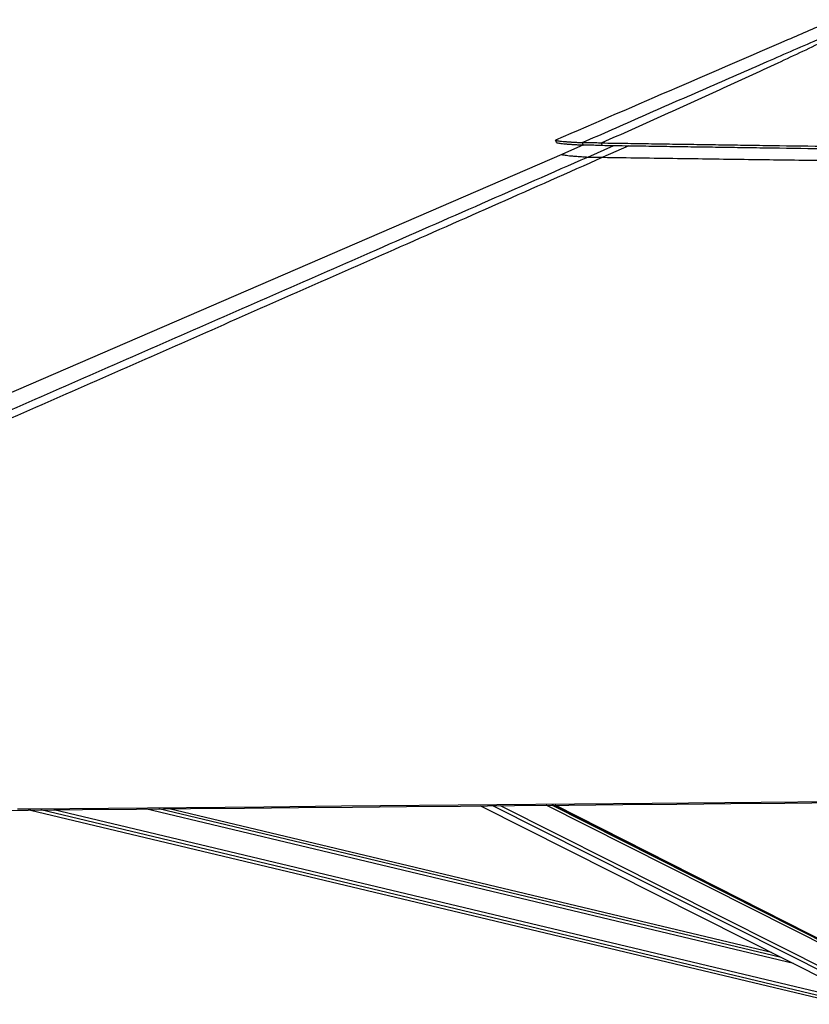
# Model space of a CAD drawing. Header units: millimetres. Extents: x 10 to 13239, y 20 to 10604.
# Tile 89 of 132: x 8011 to 8625, y 2943 to 3709. Entities that reach past the tile are written whole.
import ezdxf

# ---------------------------------------------------------------- set-up
doc = ezdxf.new("R2010")
doc.units = ezdxf.units.MM

msp = doc.modelspace()

# ---------------------------------------------------------------- linework, layer by layer
at = {"color": 7, "linetype": 'Continuous', "lineweight": 25}
for p, q in [((8449.56, 3611.42), (8432.7, 3604.13)), ((8019.58, 3094.37), (8652.6, 2943.31)), ((8595.73, 2983.61), (8127.47, 3095.35)), ((8369.62, 3097.57), (8671.96, 2945.19)), ((8682.76, 2968.61), (8425.88, 3098.08)), ((8676.56, 2971.89), (8427.49, 3098.1))]:
    msp.add_line(p, q, dxfattribs=at)
at = {"color": 8, "linetype": 'Continuous', "lineweight": 25}
for p, q in [((8452.95, 3602.07), (8473.3, 3611.01)), ((8484.78, 3610.84), (8464.59, 3601.83)), ((8653.05, 2945.2), (8027.64, 3094.44)), ((8653.62, 2947.59), (8037.85, 3094.54)), ((8612.86, 2974.97), (8109.12, 3095.19)), ((8603.32, 2979.78), (8119.34, 3095.28)), ((8679.12, 2946.48), (8379.17, 3097.66)), ((8680.62, 2948.8), (8385.16, 3097.71)), ((8684.71, 2964.98), (8420.71, 3098.04)), ((8684.39, 2967.3), (8424.92, 3098.08))]:
    msp.add_line(p, q, dxfattribs=at)
at = {"color": 7, "linetype": 'Continuous', "lineweight": 25, "flags": 128}
for points in [[(8428.73, 3613.3), (8428.33, 3614.22), (8427.93, 3615.14)], [(8449.42, 3611.4), (8449.06, 3612.34), (8448.71, 3613.27)], [(8432.7, 3604.13), (7981.19, 3408.98), (7322.23, 3124.17), (7316.96, 3121.89)], [(7933.84, 3093.59), (8017.89, 3094.36), (8059.92, 3094.74), (8101.94, 3095.12), (8143.97, 3095.5), (8185.99, 3095.89), (8228.02, 3096.27), (8270.04, 3096.66), (8312.06, 3097.04), (8354.09, 3097.43), (8396.11, 3097.81), (8438.14, 3098.2), (8480.16, 3098.58), (8522.19, 3098.97), (8564.21, 3099.36), (8606.23, 3099.74), (8648.26, 3100.13), (8729.44, 3100.88)], [(8009.34, 3095.2), (8019.84, 3095.29), (8050.05, 3095.57), (8080.25, 3095.84), (8110.46, 3096.12), (8170.87, 3096.67), (8201.07, 3096.94), (8261.48, 3097.5), (8291.69, 3097.77), (8352.1, 3098.32), (8382.3, 3098.6), (8442.71, 3099.16), (8503.12, 3099.71), (8729.44, 3101.8)]]:
    msp.add_lwpolyline(points, dxfattribs=at)
at = {"color": 7, "linetype": 'Continuous', "lineweight": 25}
for points, knots in [([(8642.02, 3707.67), (8630.82, 3702.83), (8590.88, 3685.57), (8519.52, 3654.73), (8459.36, 3628.73), (8427.93, 3615.14)], [0, 0, 0, 0, 0.1569893, 0.5596025, 1, 1, 1, 1]), ([(8448.71, 3613.27), (8464.27, 3620.11), (8495.39, 3633.77), (8542.29, 3654.38), (8580.73, 3671.2), (8610.59, 3684.21), (8631.76, 3693.33), (8649.8, 3700.93), (8662.56, 3706.09), (8668.01, 3708.2), (8669.66, 3708.83)], [0, 0, 0, 0, 0.21635, 0.4327, 0.64904, 0.743329, 0.837613, 0.932286, 0.979483, 1, 1, 1, 1]), ([(8670.28, 3708.83), (8669.03, 3708.18), (8664.9, 3706.06), (8654.66, 3700.87), (8639.17, 3693.25), (8620.09, 3684.12), (8592.3, 3671.09), (8555.63, 3654.23), (8509.93, 3633.57), (8479.28, 3619.87), (8463.96, 3613.02)], [0, 0, 0, 0, 0.020459, 0.067547, 0.162034, 0.256154, 0.350276, 0.566844, 0.783422, 1, 1, 1, 1]), ([(8427.93, 3615.14), (8428.07, 3615.07), (8428.35, 3614.92), (8429.47, 3614.69), (8431.19, 3614.46), (8432.84, 3614.29), (8433.9, 3614.2), (8434.1, 3614.18), (8434.32, 3614.17), (8434.55, 3614.15), (8434.79, 3614.13), (8435.05, 3614.11), (8435.48, 3614.07), (8436.13, 3614.02), (8436.95, 3613.96), (8437.76, 3613.91), (8438.56, 3613.85), (8439.42, 3613.8), (8440.36, 3613.74), (8441.5, 3613.67), (8442.79, 3613.59), (8444.18, 3613.51), (8445.47, 3613.44), (8446.66, 3613.38), (8447.72, 3613.32), (8448.4, 3613.29), (8448.71, 3613.27)], [0, 0, 0, 0, 0.119562, 0.242936, 0.369852, 0.499959, 0.50921, 0.51875, 0.52865, 0.538911, 0.549532, 0.56051, 0.571845, 0.60485, 0.640525, 0.667624, 0.696056, 0.725808, 0.757399, 0.790291, 0.835664, 0.876806, 0.913765, 0.946588, 0.97532, 1, 1, 1, 1]), ([(8428.73, 3613.31), (8428.87, 3613.23), (8429.15, 3613.08), (8430.26, 3612.85), (8431.98, 3612.62), (8433.62, 3612.45), (8434.67, 3612.36), (8434.87, 3612.34), (8435.09, 3612.32), (8435.32, 3612.3), (8435.56, 3612.28), (8435.81, 3612.26), (8436.24, 3612.22), (8436.89, 3612.17), (8437.71, 3612.11), (8438.52, 3612.05), (8439.3, 3612), (8440.16, 3611.94), (8441.1, 3611.88), (8442.23, 3611.81), (8443.52, 3611.73), (8444.9, 3611.65), (8446.19, 3611.58), (8447.37, 3611.51), (8448.43, 3611.46), (8449.11, 3611.42), (8449.42, 3611.4)], [0, 0, 0, 0, 0.119562, 0.242934, 0.369848, 0.499951, 0.509191, 0.518731, 0.528632, 0.538894, 0.549515, 0.560494, 0.57183, 0.604837, 0.640513, 0.667613, 0.696046, 0.725799, 0.757394, 0.790284, 0.835657, 0.8768, 0.91376, 0.946585, 0.975318, 1, 1, 1, 1]), ([(8448.71, 3613.27), (8448.98, 3613.3), (8449.5, 3613.36), (8450.67, 3613.42), (8452.14, 3613.44), (8454, 3613.43), (8456.18, 3613.38), (8458.6, 3613.29), (8461.21, 3613.17), (8463.03, 3613.07), (8463.96, 3613.02)], [0, 0, 0, 0, 0.124954, 0.244192, 0.372164, 0.49716, 0.623864, 0.752513, 0.87356, 1, 1, 1, 1]), ([(8449.42, 3611.4), (8449.66, 3611.43), (8450.14, 3611.47), (8451.24, 3611.52), (8452.64, 3611.53), (8454.42, 3611.52), (8456.52, 3611.47), (8458.86, 3611.39), (8461.39, 3611.28), (8463.16, 3611.2), (8464.06, 3611.15)], [0, 0, 0, 0, 0.1255095, 0.2449344, 0.3727645, 0.4974031, 0.623704, 0.7520903, 0.8731688, 1, 1, 1, 1]), ([(8463.96, 3613.02), (8469.95, 3612.93), (8482.04, 3612.74), (8500.37, 3612.46), (8519.01, 3612.18), (8537.97, 3611.89), (8557.24, 3611.61), (8576.8, 3611.32), (8604.64, 3610.92), (8640.84, 3610.4), (8685.43, 3609.79), (8715.3, 3609.39), (8730.27, 3609.2)], [0, 0, 0, 0, 0.068186, 0.137514, 0.207951, 0.279464, 0.35201, 0.425542, 0.500005, 0.665534, 0.832422, 1, 1, 1, 1]), ([(8464.06, 3611.15), (8464.04, 3611.46), (8464.01, 3612.09), (8463.97, 3612.71), (8463.96, 3613.02)], [0, 0, 0, 0, 0.500013, 1, 1, 1, 1]), ([(8464.06, 3611.15), (8470.05, 3611.06), (8482.14, 3610.88), (8500.46, 3610.6), (8519.1, 3610.32), (8538.06, 3610.04), (8557.31, 3609.76), (8576.86, 3609.47), (8604.69, 3609.07), (8640.89, 3608.57), (8685.45, 3607.95), (8715.31, 3607.56), (8730.28, 3607.36)], [0, 0, 0, 0, 0.06819, 0.137519, 0.207956, 0.279468, 0.352013, 0.425544, 0.500005, 0.66553, 0.832417, 1, 1, 1, 1]), ([(8464.59, 3601.83), (8437.54, 3589.82), (8383.46, 3565.79), (8278.92, 3519.66), (8151.11, 3463.4), (7848.78, 3330.68), (7564.25, 3206.04), (7329.69, 3103.32), (7296.87, 3088.95), (7296.41, 3088.75)], [0, 0, 0, 0, 0.069805, 0.139609, 0.268976, 0.398343, 0.915825, 0.998822, 1, 1, 1, 1]), ([(8432.7, 3604.13), (8432.85, 3604.05), (8433.16, 3603.89), (8434.38, 3603.64), (8436.19, 3603.38), (8438.64, 3603.11), (8441.72, 3602.84), (8445.22, 3602.57), (8448.96, 3602.31), (8451.62, 3602.15), (8452.95, 3602.07)], [0, 0, 0, 0, 0.129857, 0.259713, 0.389734, 0.519756, 0.650259, 0.780803, 0.890393, 1, 1, 1, 1]), ([(8452.95, 3602.07), (8453.09, 3602.06), (8453.37, 3602.04), (8454.19, 3602.02), (8455.39, 3601.99), (8456.93, 3601.95), (8458.72, 3601.92), (8461.19, 3601.88), (8463.24, 3601.85), (8464.59, 3601.83)], [0, 0, 0, 0, 0.133889, 0.267601, 0.403035, 0.538317, 0.656516, 0.774825, 1, 1, 1, 1]), ([(8464.59, 3601.83), (8474.25, 3601.69), (8493.58, 3601.42), (8521.61, 3601.03), (8548.65, 3600.65), (8574.68, 3600.29), (8600.77, 3599.93), (8626.78, 3599.58), (8652.7, 3599.23), (8687.14, 3598.76), (8713.01, 3598.42), (8730.26, 3598.19)], [0, 0, 0, 0, 0.110105, 0.220236, 0.318344, 0.416452, 0.514645, 0.612838, 0.709594, 0.806351, 1, 1, 1, 1])]:
    msp.add_open_spline(points, degree=3, knots=knots, dxfattribs=at)
at = {"color": 8, "linetype": 'Continuous', "lineweight": 25}
msp.add_open_spline([(7318.24, 3105.04), (7469.87, 3171.41), (7692.22, 3268.72), (7965.15, 3388.22), (8136.92, 3463.46), (8265.36, 3519.75), (8370.67, 3565.94), (8425.52, 3590.02), (8452.95, 3602.07)], degree=3, knots=[0, 0, 0, 0, 0.401285, 0.588403, 0.721963, 0.855523, 0.927762, 1, 1, 1, 1], dxfattribs=at)

doc.saveas('drawing.dxf')
